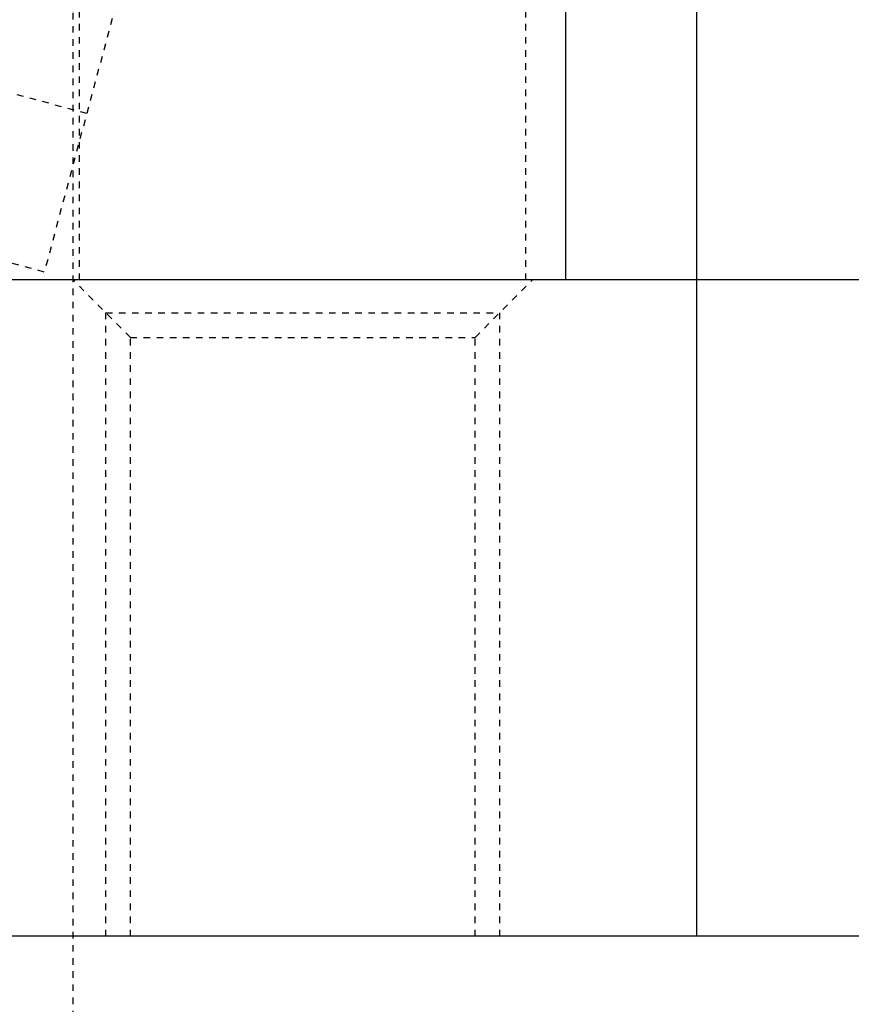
# Model space of a CAD drawing. Header units: millimetres. Extents: x -24622 to 2009, y -1603 to 2074.
# Tile 163 of 256: x 477 to 490, y 1118 to 1133. Entities that reach past the tile are written whole.
import ezdxf

# ---------------------------------------------------------------- set-up
doc = ezdxf.new("R2010")
doc.units = ezdxf.units.MM
doc.linetypes.add('HIDDEN', pattern=[0.2, 0.1, -0.1])
doc.layers.add('DEFAULT_2', color=8, linetype='HIDDEN')

msp = doc.modelspace()

# ---------------------------------------------------------------- linework, layer by layer
at = {"color": 7, "linetype": 'Continuous'}
for p, q in [((485.144, 1143.642), (485.144, 1129.142)), ((487.144, 1143.642), (487.144, 1119.142)), ((492.144, 1129.142), (342.144, 1129.142)), ((492.144, 1119.142), (342.144, 1119.142))]:
    msp.add_line(p, q, dxfattribs=at)
at = {"layer": 'DEFAULT_2', "color": 8, "linetype": 'HIDDEN'}
for p, q in [((477.744, 1129.142), (477.744, 1143.642)), ((484.544, 1129.142), (484.544, 1143.642)), ((479.795, 1138.921), (477.207, 1129.262)), ((477.644, 1135.209), (477.644, 992.551)), ((477.854, 1131.677), (475.706, 1132.252)), ((477.207, 1129.262), (472.377, 1130.556)), ((478.519, 1128.267), (477.644, 1129.142)), ((483.769, 1128.267), (484.644, 1129.142)), ((478.144, 1128.642), (484.144, 1128.642)), ((478.144, 1119.142), (478.144, 1128.642)), ((484.144, 1119.142), (484.144, 1128.642)), ((478.519, 1128.267), (483.769, 1128.267)), ((478.519, 1119.142), (478.519, 1128.267)), ((483.769, 1119.142), (483.769, 1128.267))]:
    msp.add_line(p, q, dxfattribs=at)

doc.saveas('drawing.dxf')
